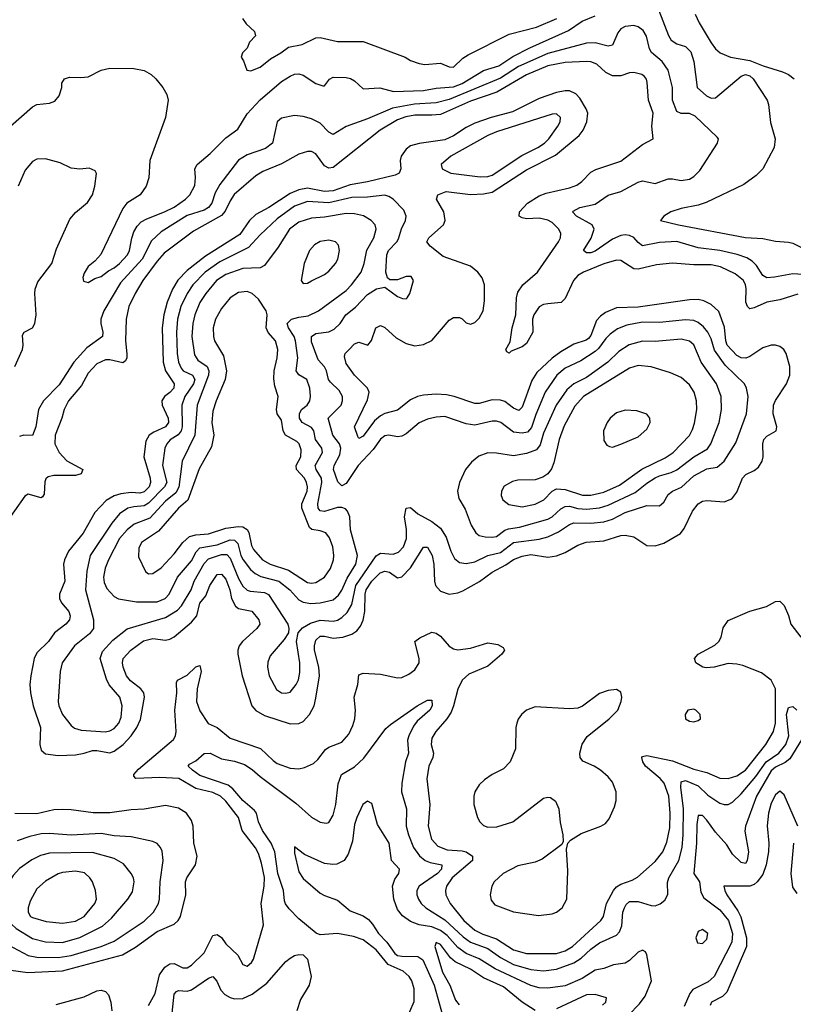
# Model space of a CAD drawing. Header units: inches. Extents: x 1682530 to 1839546, y 640742 to 791647.
# Tile 206 of 256: x 1691811 to 1695413, y 712360 to 716945. Entities that reach past the tile are written whole.
import ezdxf

# ---------------------------------------------------------------- set-up
doc = ezdxf.new("R2010")
doc.units = ezdxf.units.IN
doc.header["$MEASUREMENT"] = 0
doc.layers.add('B6791', color=7, linetype='Continuous')

msp = doc.modelspace()

# ---------------------------------------------------------------- linework, layer by layer
at = {"layer": 'B6791', "color": 5}
for points, elevation in [([(1694787.1, 716987.1), (1694831, 716871), (1694844.6, 716850), (1694870, 716832.9), (1694910, 716819.6), (1694934.9, 716794.9), (1694949.3, 716750.7), (1694965.7, 716630), (1695008.8, 716590), (1695030, 716579.5), (1695050, 716581.7), (1695170, 716682.5), (1695190, 716689.8), (1695210, 716683.2), (1695225.8, 716670), (1695290.8, 716570), (1695297.8, 716550), (1695306.4, 716466.4), (1695328.7, 716390), (1695324.2, 716350), (1695270, 716250.3), (1695239.7, 716220.3), (1695182.9, 716177.1), (1695006.2, 716093.8), (1694970, 716081.6), (1694890, 716066.3), (1694842.7, 716050), (1694809.3, 716030), (1694794, 716010), (1694878, 715990), (1695190, 715930.7), (1695270, 715926.2), (1695330, 715913), (1695390, 715909.1), (1695410, 715904), (1695470, 715874.9)], 640), ([(1691768.2, 716450), (1691870, 716539), (1691890.8, 716550.8), (1691950, 716556.9), (1691974.9, 716565.1), (1691994.9, 716590), (1692006, 716630), (1692006.4, 716650), (1692018.8, 716670), (1692043.1, 716676.9), (1692095.1, 716675.1), (1692130, 716679.3), (1692190.6, 716710), (1692230, 716719.8), (1692342.7, 716717.3), (1692390, 716708.1), (1692423.1, 716690), (1692444.2, 716670), (1692476.8, 716630), (1692496.2, 716596.2), (1692501.1, 716570), (1692489.8, 716490), (1692416.7, 716290), (1692411.4, 716208.6), (1692399.5, 716170), (1692371.7, 716130), (1692310, 716090.8), (1692290, 716066), (1692188, 715852), (1692159.8, 715820.2), (1692130, 715795.5), (1692110, 715764.7), (1692105.1, 715745.1), (1692107.2, 715727.2), (1692130, 715721.2), (1692159.8, 715740.2), (1692190, 715749.7), (1692223.6, 715776.4), (1692250, 715789.3), (1692275.5, 715810), (1692312, 715850), (1692321.6, 715870), (1692332.3, 715927.7), (1692342.6, 715957.4), (1692356.9, 715983.1), (1692376.6, 716003.4), (1692401.9, 716018.1), (1692484.7, 716050), (1692530, 716072.6), (1692583.3, 716110), (1692603.2, 716130), (1692626.3, 716173.7), (1692629.4, 716210), (1692626.2, 716250), (1692636.9, 716270), (1692698, 716322), (1692770, 716395.2), (1692825.5, 716434.5), (1692870, 716506), (1692930, 716572.4), (1693030, 716657.4), (1693070, 716682.5), (1693090, 716690.7), (1693110, 716692.5), (1693130, 716686.3), (1693190, 716648.2), (1693222.4, 716637.6), (1693230, 716637.6), (1693252.8, 716667.3), (1693270, 716676.9), (1693330, 716675.3), (1693350.6, 716670.6), (1693370, 716659.7), (1693410, 716622.7), (1693487.6, 716627.6), (1693551.3, 716611.3), (1693690, 716615.1), (1693750, 716626.5), (1693830, 716633), (1693870, 716647.7), (1693970, 716709.2), (1694040.9, 716730), (1694106.6, 716773.4), (1694185.7, 716814.3), (1694365.1, 716894.9), (1694430, 716937.6), (1694490, 716962.5)], 640), ([(1692848.7, 716950), (1692865.6, 716925.6), (1692904, 716890), (1692908.7, 716870), (1692880.2, 716839.8), (1692870, 716812), (1692848, 716790), (1692842, 716770), (1692852.9, 716752.9), (1692868, 716710), (1692886.8, 716706.8), (1692930, 716723.5), (1692977.6, 716762.4), (1693027, 716790), (1693062.9, 716817.1), (1693126.4, 716830), (1693190, 716860.3), (1693210, 716862), (1693290, 716843), (1693410, 716843.1), (1693605.6, 716770), (1693630, 716754.3), (1693670, 716740.5), (1693696.9, 716736.9), (1693770, 716742.8), (1693810, 716725.6), (1693830, 716724.2), (1693874.3, 716765.7), (1693898.1, 716781.9), (1694090, 716877.6), (1694217, 716910), (1694311, 716950)], 620), ([(1694956.2, 716970), (1694973.5, 716930), (1695030, 716837.4), (1695050, 716809.7), (1695071.3, 716791.3), (1695120.7, 716770), (1695210, 716754.5), (1695272.1, 716730), (1695362.9, 716702.9), (1695390.3, 716690.3), (1695415.9, 716670)], 620), ([(1695530, 715754.6), (1695410, 715761.5), (1695325.6, 715745.6), (1695290, 715743.7), (1695270, 715754.6), (1695240.7, 715800.7), (1695221.1, 715821.1), (1695195.7, 715835.7), (1695151.7, 715851.7), (1695070, 715870.3), (1694970, 715883.2), (1694870, 715911.9), (1694790, 715907.9), (1694710, 715892.8), (1694690, 715906.8), (1694670, 715931.6), (1694650, 715940.9), (1694630, 715943.4), (1694610, 715940.1), (1694570, 715922.5), (1694490, 715867.4), (1694470, 715859.1), (1694450, 715859), (1694435.3, 715870), (1694472, 715928), (1694485.4, 715970), (1694475.8, 715990), (1694402.7, 716030), (1694385.1, 716050), (1694387, 716053), (1694418, 716070), (1694490, 716086.8), (1694550, 716128.5), (1694610, 716145.8), (1694690, 716188.8), (1694710, 716195), (1694770, 716182.6), (1694830, 716203.7), (1694850, 716204.3), (1694890, 716196.4), (1694930, 716202.8), (1694950, 716215), (1694977, 716243), (1695059.7, 716370), (1695063.6, 716390), (1695058, 716398), (1694955.9, 716495.8), (1694930, 716508.2), (1694890, 716508.4), (1694870, 716517.1), (1694849.4, 716570), (1694849.9, 716630), (1694829.3, 716710), (1694801.5, 716750), (1694752, 716792), (1694742.9, 716810), (1694728.4, 716868.4), (1694714.1, 716894.1), (1694690, 716912.5), (1694670, 716918), (1694630, 716913.2), (1694610, 716901.8), (1694596.3, 716883.7), (1694570, 716826.5), (1694550, 716822.4), (1694490, 716836.7), (1694450, 716836.4), (1694270, 716787.2), (1694132.9, 716727.1), (1694050, 716673), (1693810, 716573), (1693750, 716558.4), (1693648.5, 716551.5), (1693546.2, 716533.8), (1693430, 716482.7), (1693330, 716447.2), (1693270, 716410.8), (1693250, 716421.8), (1693210, 716463.4), (1693170, 716484), (1693130, 716494.6), (1693090, 716498.9), (1693030, 716486.9), (1693010, 716469.4), (1692987.3, 716370), (1692954.9, 716345.1), (1692870, 716316.4), (1692829.3, 716290.7), (1692741.8, 716178.2), (1692720.7, 716139.3), (1692704.8, 716090), (1692689.8, 716070.2), (1692670, 716057.9), (1692590, 716033.2), (1692470, 715957.5), (1692424.2, 715915.8), (1692381.4, 715830), (1692279.8, 715720.2), (1692202.3, 715590), (1692188.8, 715550), (1692188.1, 715530), (1692198.3, 715490), (1692195.9, 715470), (1692122.8, 715417.2), (1692063, 715350), (1691994.9, 715245.1), (1691920.7, 715170), (1691898, 715130), (1691885.4, 715050), (1691870, 715009.6), (1691830, 715009.8), (1691810, 715004.5)], 660), ([(1695433.4, 715666.6), (1695350, 715640.4), (1695290, 715629.9), (1695230, 715602.6), (1695210, 715598.4), (1695199.6, 715610), (1695191.8, 715630), (1695192.8, 715692.7), (1695190.5, 715710.5), (1695180.5, 715730), (1695141.2, 715761.2), (1695074, 715794), (1695030, 715803.6), (1694950, 715803), (1694850, 715811.8), (1694776.3, 715803.7), (1694690, 715783.2), (1694670, 715785.6), (1694610, 715823.2), (1694590, 715824.9), (1694530, 715808.5), (1694435.8, 715770), (1694410, 715754.2), (1694389.4, 715730.6), (1694350, 715647.4), (1694332.2, 715627.8), (1694270, 715622.7), (1694250, 715618.8), (1694230, 715608.4), (1694204.2, 715570), (1694198.8, 715550), (1694199.1, 715490), (1694170, 715438), (1694150, 715421.1), (1694098.9, 715401.1), (1694090, 715392.3), (1694078, 715398), (1694074.5, 715410), (1694094.5, 715445.5), (1694103.7, 715510), (1694120.7, 715570), (1694124.3, 715650), (1694130, 715675.9), (1694153.7, 715710), (1694222.1, 715770), (1694319.9, 715910), (1694328.7, 715930), (1694329.9, 715950), (1694321.3, 715970), (1694290, 716000.2), (1694270, 716011.7), (1694230, 716021.2), (1694170, 716017.1), (1694150, 716021.9), (1694135.6, 716030), (1694138.4, 716050), (1694175, 716090), (1694230, 716125.1), (1694262.4, 716137.6), (1694370, 716161.8), (1694405.2, 716174.8), (1694428.2, 716191.8), (1694470, 716235.3), (1694492.9, 716247.1), (1694610, 716285.6), (1694710, 716363.6), (1694759.3, 716390), (1694754.6, 716450), (1694759.4, 716510), (1694739, 716570), (1694732, 716652), (1694728.6, 716668.6), (1694719.9, 716679.9), (1694707.3, 716690), (1694670, 716699.1), (1694650, 716698.1), (1694610, 716683.4), (1694570, 716684.1), (1694539.8, 716699.8), (1694498.1, 716738.1), (1694470, 716748.6), (1694450, 716750.7), (1694350, 716746.4), (1694270, 716730.2), (1694170, 716689), (1694032.2, 716607.8), (1693910, 716566.3), (1693770, 716504.1), (1693730, 716499.8), (1693650, 716500.3), (1693607.7, 716492.3), (1693570, 716479.2), (1693489.6, 716430), (1693270, 716256.8), (1693250, 716253.3), (1693230, 716265), (1693190, 716321), (1693170, 716331.3), (1693150, 716332), (1693110, 716319.2), (1693030, 716274.3), (1692942.1, 716237.9), (1692910, 716218.1), (1692809.5, 716130.5), (1692790, 716101), (1692767.2, 716052.8), (1692750, 716034), (1692619.8, 715960.2), (1692482.8, 715857.2), (1692450, 715821.3), (1692384, 715730), (1692347.5, 715670), (1692319.3, 715610), (1692305.9, 715550), (1692302.8, 715450), (1692310.1, 715389.9), (1692309.5, 715370.5), (1692303.2, 715356.8), (1692290, 715347.8), (1692230, 715360.6), (1692210, 715360.6), (1692170, 715342.3), (1692130, 715299.8), (1692098.1, 715241.9), (1692038.5, 715170), (1692017, 715130), (1692007.1, 715090), (1691976.1, 715010), (1691973.9, 714970), (1691994, 714930), (1692030, 714891), (1692105.3, 714850), (1692096.5, 714830), (1692070, 714822.3), (1691970, 714822.9), (1691942.9, 714817.1), (1691932.5, 714807.5), (1691927.1, 714792.9), (1691924.1, 714735.9), (1691917.3, 714722.7), (1691910, 714718.7), (1691850, 714735.1), (1691833.9, 714726.1), (1691738.9, 714590)], 680), ([(1691788.3, 715330), (1691823.2, 715410), (1691827.1, 715430), (1691823.3, 715476.7), (1691831.5, 715490), (1691869.9, 715510.1), (1691881.2, 715530), (1691887.7, 715570), (1691881.1, 715670), (1691883.1, 715690), (1691895.3, 715724.7), (1691959.7, 715810), (1691982, 715878), (1692043.7, 716016.3), (1692070, 716046.7), (1692126.5, 716093.5), (1692149.5, 716130), (1692160.7, 716170), (1692168.9, 716228.9), (1692162, 716242), (1692134, 716254), (1692090.6, 716249.4), (1692050, 716253.6), (1691998.8, 716278.8), (1691930, 716297.2), (1691890, 716296), (1691870, 716285.1), (1691835.9, 716244.1), (1691802.8, 716170)], 660), ([(1692410, 712355.2), (1692441.6, 712410), (1692461.8, 712498.2), (1692486.7, 712533.3), (1692510, 712549.1), (1692530, 712551.1), (1692570, 712530.1), (1692590, 712530.1), (1692610, 712542.7), (1692670, 712600.6), (1692710, 712681.4), (1692730, 712685.5), (1692750, 712672.1), (1692770, 712641.3), (1692826.5, 712590), (1692850, 712546.4), (1692870, 712538), (1692890, 712554.6), (1692899.8, 712570), (1692945.2, 712730), (1692935, 712830), (1692949, 712910), (1692949.9, 712950.1), (1692937, 713017), (1692922.6, 713062.6), (1692908.5, 713088.5), (1692845.9, 713170), (1692829.4, 713230), (1692770, 713307), (1692745.5, 713330), (1692710, 713346.2), (1692630, 713365.9), (1692551.2, 713411.2), (1692463.2, 713416.8), (1692351.7, 713411.7), (1692342.6, 713422.6), (1692341.5, 713430), (1692364, 713456), (1692526.5, 713593.5), (1692535.3, 713610), (1692538.5, 713630), (1692532.3, 713730), (1692542.3, 713810), (1692541.2, 713858.8), (1692545.8, 713870), (1692590, 713892.3), (1692630, 713931.4), (1692650, 713937.3), (1692655.7, 713910), (1692636.7, 713830), (1692634.3, 713770), (1692650, 713727), (1692687.8, 713667.8), (1692730, 713649.6), (1692790, 713599.9), (1692931.2, 713551.2), (1692990, 713495.3), (1693010, 713481.9), (1693070, 713459.2), (1693110, 713457.6), (1693136.7, 713463.3), (1693177.9, 713482.1), (1693199, 713501), (1693233.9, 713546.1), (1693250, 713558), (1693310, 713581.1), (1693342.5, 713617.5), (1693362, 713658), (1693370.3, 713689.7), (1693373.4, 713730), (1693368, 713790), (1693384.4, 713850), (1693390, 713894.3), (1693410, 713903), (1693490, 713897.7), (1693570, 713880.2), (1693590, 713882.3), (1693623.1, 713896.9), (1693650, 713918.5), (1693669.8, 713950), (1693671.3, 713970), (1693649.7, 714050), (1693673.6, 714066.4), (1693730, 714093.8), (1693750, 714089.3), (1693770, 714074.3), (1693810, 714027.9), (1693830, 714015.6), (1693850, 714011.7), (1693910, 714018.9), (1693990, 714043.6), (1694036.1, 714036.1), (1694061.1, 714021.1), (1694068.4, 714010), (1694054.9, 713990), (1693990, 713935), (1693902, 713898), (1693870.1, 713870), (1693850, 713827.6), (1693830.9, 713750), (1693819, 713721), (1693799.3, 713690), (1693748.2, 713630), (1693730, 713599.7), (1693726.1, 713570), (1693737.5, 713530), (1693734.1, 713510), (1693715.5, 713470), (1693706.6, 713410), (1693720.4, 713290), (1693712.2, 713190), (1693728.5, 713130), (1693757.4, 713097.4), (1693800.3, 713080.3), (1693870, 713075.7), (1693890, 713070.1), (1693918.8, 713050), (1693919.2, 713030), (1693823.7, 712950), (1693797.6, 712910), (1693792.9, 712890), (1693794.8, 712870), (1693814.2, 712830), (1693878.2, 712750), (1693930, 712705.9), (1693966.9, 712686.9), (1694030, 712665.4), (1694110, 712613.8), (1694170, 712597), (1694310, 712596.9), (1694350, 712609.3), (1694384.7, 712630), (1694516.9, 712750), (1694528.2, 712770), (1694542.4, 712830), (1694575.6, 712890), (1694590, 712907.8), (1694610, 712920.1), (1694662.1, 712937.9), (1694686.9, 712953.1), (1694770, 713026.1), (1694804.3, 713070), (1694824.3, 713115.7), (1694838.1, 713181.9), (1694839.6, 713250), (1694833.5, 713330), (1694810.7, 713390), (1694792.3, 713412.3), (1694724.9, 713470), (1694711.2, 713490), (1694707.1, 713510), (1694710, 713514.2), (1694730, 713519), (1694850, 713494.6), (1694950, 713454.6), (1695010, 713440.1), (1695070, 713413.7), (1695110, 713412), (1695150, 713424), (1695190, 713451.4), (1695284.5, 713570), (1695320.8, 713630), (1695329.2, 713670), (1695330, 713829), (1695309.9, 713869.9), (1695264.1, 713904.1), (1695177.3, 713937.3), (1695150, 713944.8), (1695110, 713947.8), (1695044, 713930), (1695007.4, 713927.4), (1694990.9, 713930.9), (1694958, 713950), (1694952.3, 713970), (1694969.3, 713990), (1695047.6, 714032.4), (1695066, 714050), (1695076.1, 714070), (1695085.9, 714114.1), (1695110, 714147.2), (1695210, 714190.3), (1695287.8, 714212.2), (1695330, 714236), (1695350, 714238), (1695370, 714218), (1695390, 714171.3), (1695400.9, 714130), (1695447.4, 714070)], 680), ([(1693586.1, 712233.9), (1693646.8, 712373.2), (1693647.4, 712432.6), (1693636.7, 712470), (1693624.7, 712490), (1693595.5, 712515.5), (1693526.2, 712546.2), (1693470, 712614.2), (1693410, 712661.1), (1693364.3, 712675.7), (1693290, 712689.8), (1693210, 712684.2), (1693191, 712691), (1693110, 712758.7), (1693064.6, 712804.6), (1693047.7, 712827.7), (1693042.8, 712842.8), (1693038.3, 712890), (1693013.2, 712970), (1692998.1, 713070), (1692980.7, 713110), (1692940.8, 713170), (1692922.3, 713210), (1692912.4, 713250), (1692903.6, 713263.6), (1692848.8, 713308.8), (1692803.1, 713363.1), (1692781.5, 713381.5), (1692650, 713426.4), (1692615, 713450), (1692595.4, 713470), (1692601.3, 713478.7), (1692630, 713494.4), (1692670, 713528.1), (1692697.6, 713530), (1692750, 713502.7), (1692810, 713493.3), (1692856.5, 713476.5), (1692893.1, 713453.1), (1692930, 713420.6), (1693096.7, 713296.7), (1693170, 713231.7), (1693210, 713208.8), (1693236.9, 713203.1), (1693250, 713206.4), (1693270, 713241.6), (1693282.7, 713290), (1693293.7, 713386.3), (1693309.3, 713430.7), (1693370, 713466.8), (1693413.1, 713506.9), (1693515.7, 713644.3), (1693537.1, 713662.9), (1693660.5, 713750), (1693710, 713777.3), (1693730, 713777.1), (1693731.6, 713750), (1693719.7, 713730), (1693660.6, 713679.4), (1693644, 713656), (1693622.3, 713610), (1693616.3, 713590), (1693620.1, 713530), (1693606.4, 713490), (1693589.5, 713389.5), (1693589, 713349), (1693611.3, 713270), (1693610.1, 713189.9), (1693620.3, 713150), (1693644.7, 713090), (1693672.3, 713052.3), (1693698.5, 713030), (1693721, 713021), (1693775.6, 713010), (1693774.5, 712990), (1693756.6, 712970), (1693671, 712910), (1693659.8, 712890), (1693660.1, 712870), (1693667.4, 712850), (1693680.2, 712830), (1693701.4, 712810), (1693790, 712754.5), (1693875.1, 712675.1), (1693909.8, 712649.8), (1693990, 712620.9), (1694050, 712578.1), (1694110, 712546.1), (1694190, 712522.3), (1694250, 712516.2), (1694310, 712523.5), (1694390, 712553.6), (1694424.3, 712575.7), (1694470, 712617.1), (1694510, 712646), (1694590, 712681.7), (1694602.6, 712697.4), (1694614.9, 712725.1), (1694619.3, 712790), (1694626, 712810), (1694634.8, 712825.2), (1694650, 712838.4), (1694690, 712838.4), (1694750, 712820.6), (1694770, 712819.7), (1694792.4, 712827.6), (1694814.2, 712845.8), (1694828, 712872), (1694827.4, 712927.4), (1694832.4, 712950), (1694879, 713030), (1694894.8, 713090), (1694900.4, 713150), (1694901.6, 713270), (1694888.7, 713371.3), (1694890, 713396.9), (1694910, 713402.1), (1694970, 713378.2), (1695014.6, 713334.6), (1695070, 713297), (1695090, 713290.1), (1695110, 713290.9), (1695130, 713301.6), (1695170, 713340.4), (1695238.3, 713421.7), (1695285.6, 713490), (1695344.6, 713530), (1695378.2, 713570), (1695391.6, 713610), (1695380.6, 713710), (1695390, 713741.8), (1695395.9, 713744.1), (1695410, 713746.6), (1695429.3, 713730)], 660), ([(1695450, 713592.4), (1695395.9, 713504.1), (1695374.4, 713485.6), (1695330, 713464.4), (1695310, 713447.4), (1695241.9, 713330), (1695189.8, 713189.8), (1695187.1, 713167.1), (1695203.5, 713070), (1695198.3, 713030), (1695190, 713015.5), (1695170, 713020.4), (1695130, 713059.5), (1695102.6, 713102.6), (1695050, 713162.7), (1695010, 713218.6), (1694990, 713238.9), (1694970, 713239.5), (1694963, 713197), (1694962.1, 713110), (1694949.9, 712970), (1694975.7, 712930), (1694982.5, 712882.5), (1694996.1, 712856.1), (1695070, 712799.9), (1695110.6, 712750.6), (1695128.9, 712690), (1695126.2, 712650), (1695043.4, 712490), (1695015.4, 712464.6), (1694944, 712430), (1694930.5, 712410), (1694903.7, 712350)], 640), ([(1695433.4, 713190), (1695370, 713335.5), (1695350, 713352.2), (1695330, 713335.8), (1695310, 713297.6), (1695297.1, 713250), (1695291.5, 713191.5), (1695298.9, 713110), (1695297.3, 713070), (1695286.9, 713010), (1695270, 712965.3), (1695244.2, 712930), (1695230, 712918.2), (1695210, 712910.1), (1695089.8, 712910), (1695093.2, 712890), (1695103.6, 712870), (1695154.9, 712794.9), (1695168.1, 712768.1), (1695194.4, 712670), (1695195.4, 712630), (1695103.4, 712416.6), (1695083.3, 712396.7), (1695031.6, 712370), (1695025.8, 712354.2)], 620), ([(1691725, 712525), (1691849, 712509), (1692010, 712515.6), (1692288.7, 712591.3), (1692350, 712625.8), (1692450, 712699), (1692530, 712734), (1692548.4, 712750), (1692559, 712770), (1692584.2, 712870), (1692583.2, 712930), (1692588.3, 712950), (1692629.8, 713010), (1692637, 713050), (1692621.6, 713110), (1692618.7, 713190), (1692610, 713216.5), (1692587.1, 713250), (1692550, 713273.7), (1692490, 713285.9), (1692390, 713269.1), (1692330, 713265.9), (1692230, 713251.7), (1692151.9, 713251.9), (1692050, 713266.5), (1692010, 713267.9), (1691970, 713265.4), (1691890, 713247), (1691788.6, 713248.6)], 720), ([(1694645.5, 712310), (1694696.7, 712363.3), (1694722.2, 712397.8), (1694752.7, 712470), (1694730.8, 712590.8), (1694724.4, 712604.4), (1694710, 712613.1), (1694690, 712603.6), (1694650, 712564.5), (1694630, 712552.7), (1694575.8, 712544.2), (1694530, 712526.9), (1694490, 712519.8), (1694430, 712481.1), (1694350, 712447.2), (1694270, 712435.1), (1694230, 712437.2), (1694190, 712447.6), (1694024.9, 712524.9), (1693950, 712571.7), (1693890, 712596.4), (1693850, 712624.2), (1693800.8, 712680.8), (1693770, 712704.6), (1693730, 712721), (1693671.1, 712731.1), (1693630, 712746.1), (1693593.1, 712773.1), (1693570, 712802.3), (1693552, 712850), (1693546.3, 712910), (1693557.1, 712942.9), (1693576.3, 712970), (1693579.7, 712990), (1693541.8, 713030), (1693530.9, 713110), (1693477, 713197), (1693450, 713295.5), (1693430, 713306.7), (1693408.5, 713291.5), (1693379.7, 713230), (1693370, 713198), (1693360.7, 713119.3), (1693340, 713060), (1693321.1, 713030), (1693286.9, 713013.1), (1693269.1, 713010.9), (1693230, 713016.6), (1693137.3, 713057.3), (1693090, 713093.4), (1693090, 713064), (1693110, 712978), (1693130, 712946.2), (1693210, 712878.5), (1693230, 712866.4), (1693290, 712844.7), (1693350, 712795.2), (1693410, 712772.1), (1693435, 712755), (1693454, 712734), (1693481.7, 712690), (1693520.1, 712650), (1693557, 712597), (1693570, 712588.4), (1693590, 712585), (1693663.8, 712583.8), (1693688.2, 712568.2), (1693740.1, 712450), (1693778.9, 712310)], 640), ([(1691756.7, 712636.7), (1691850, 712587.9), (1691890, 712580.3), (1691990, 712578.9), (1692050, 712588.2), (1692190.2, 712629.8), (1692250, 712654.6), (1692390, 712747.7), (1692433.8, 712790), (1692456.9, 712830), (1692461.8, 712850), (1692464.7, 712930), (1692479.1, 713030), (1692473.6, 713073.6), (1692466.4, 713090), (1692450, 713108.5), (1692430, 713118.8), (1692330, 713139.5), (1692250, 713145.3), (1692190, 713156), (1692050, 713148.5), (1691950, 713155.8), (1691910, 713153.7), (1691858, 713142), (1691798.5, 713121.5)], 740), ([(1695430, 712876.5), (1695410, 712906.3), (1695402.4, 712970), (1695414.9, 713110)], 620), ([(1694210, 712330.9), (1694150, 712370.7), (1694062.5, 712442.5), (1693970, 712483.6), (1693910, 712524.1), (1693837.9, 712557.9), (1693816.4, 712576.4), (1693770, 712638.6), (1693750, 712648.4), (1693742.9, 712630), (1693779.5, 712510), (1693812.7, 712450), (1693839.7, 712379.7), (1693857.5, 712357.5)], 620), ([(1692520.7, 712319.3), (1692530, 712408), (1692540.1, 712419.9), (1692550, 712424.8), (1692590, 712421.3), (1692610, 712427.9), (1692690, 712481.7), (1692710, 712490.2), (1692727.9, 712467.9), (1692746.4, 712426.4), (1692765.7, 712405.7), (1692790, 712391.4), (1692810, 712386.2), (1692850, 712387.7), (1692892.7, 712407.3), (1692961.4, 712458.6), (1693050, 712559.6), (1693070, 712575.6), (1693090, 712587.2), (1693110, 712592.2), (1693130, 712590.4), (1693150.4, 712570), (1693167.6, 712490), (1693158.6, 712450), (1693117.7, 712382.3), (1693100.6, 712330)], 660), ([(1691981, 712359), (1692110, 712394.8), (1692170, 712423.1), (1692190, 712426.9), (1692210, 712420.1), (1692223.9, 712403.9), (1692234.8, 712370), (1692240.2, 712330)], 680), ([(1694524.3, 712355.7), (1694540.3, 712370), (1694543.1, 712390), (1694490, 712405.4), (1694450, 712404.8), (1694310, 712339.1)], 620)]:
    msp.add_lwpolyline(points, dxfattribs=dict(at, elevation=elevation))
for points, elevation in [([(1694350, 716614), (1694310, 716605.9), (1694230, 716578), (1694104.4, 716515.6), (1694006, 716490), (1693930, 716462.8), (1693890, 716442.9), (1693830, 716404.3), (1693790, 716386.1), (1693670.9, 716369.1), (1693630, 716356.9), (1693610, 716342.7), (1693586.5, 716310), (1693581.6, 716290), (1693585.4, 716250), (1693577.6, 716230), (1693559.4, 716220.6), (1693430, 716189.6), (1693350, 716176.8), (1693270, 716147.5), (1693230, 716145.8), (1693150, 716160.4), (1693110, 716152.3), (1693070, 716135.9), (1692970, 716070.3), (1692910, 716037.5), (1692880.9, 716010), (1692835.5, 715944.5), (1692676, 715844), (1692590, 715777.4), (1692547.5, 715732.5), (1692522.1, 715690), (1692497.4, 715630), (1692481.6, 715570), (1692474.5, 715510), (1692478.3, 715350), (1692490.1, 715310), (1692529.6, 715250), (1692528.1, 715230), (1692510, 715208.4), (1692485.4, 715190), (1692472.3, 715170), (1692474.2, 715150), (1692501.1, 715090), (1692503.4, 715070), (1692490.1, 715050), (1692434.8, 715025.2), (1692413.2, 715010), (1692398.2, 714981.8), (1692389.3, 714910), (1692417.7, 714810), (1692420.1, 714790), (1692413.2, 714770), (1692390, 714746.4), (1692370, 714740.4), (1692330, 714743.3), (1692282.1, 714737.9), (1692250, 714728.2), (1692213.4, 714706.6), (1692160.1, 714650), (1692105.4, 714554.6), (1692037.6, 714470), (1692018.9, 714430), (1692015, 714410), (1692020.1, 714330), (1691995.3, 714270), (1691996.6, 714250), (1692005.7, 714230), (1692039.2, 714190), (1692045.4, 714170), (1692041.9, 714150), (1692025.5, 714130), (1691972.5, 714090), (1691944.1, 714050), (1691890, 713996.4), (1691878.5, 713970), (1691862, 713890), (1691858, 713850), (1691860.1, 713810), (1691873.5, 713750), (1691906.8, 713650), (1691904.1, 713570), (1691910, 713543.1), (1691930, 713526.8), (1691990, 713518.7), (1692070, 713522), (1692110, 713529.6), (1692150, 713542), (1692170, 713542.9), (1692230, 713531.7), (1692250, 713538.7), (1692292.8, 713570), (1692329, 713610), (1692356.1, 713650), (1692372.9, 713687.1), (1692391.7, 713790), (1692387.9, 713810), (1692375, 713830), (1692326.4, 713866.4), (1692308.1, 713890), (1692292.3, 713930), (1692288.8, 713950), (1692292.6, 713970), (1692327.5, 714010), (1692386.5, 714053.5), (1692430, 714064), (1692490, 714055.8), (1692510, 714061), (1692530, 714070.8), (1692610, 714139.1), (1692635.3, 714170), (1692650, 714227.5), (1692677.2, 714262.8), (1692696.1, 714310), (1692730, 714361.7), (1692750, 714363.5), (1692770, 714339.8), (1692789.7, 714290), (1692796.3, 714250), (1692814.6, 714214.6), (1692830, 714202.8), (1692890.9, 714190.9), (1692924, 714150), (1692928, 714130), (1692914.5, 714110), (1692848.3, 714050), (1692832, 714030), (1692826, 714010), (1692825.7, 713990), (1692845.7, 713890), (1692891.8, 713750), (1692910, 713727.8), (1692950, 713705.1), (1693070, 713666.1), (1693110, 713667.4), (1693130, 713676.8), (1693159.9, 713710), (1693180.9, 713750), (1693190, 713786), (1693206.2, 713890), (1693203.3, 713930), (1693183.7, 714010), (1693183.3, 714030), (1693190, 714056.3), (1693210, 714075.1), (1693230, 714075.3), (1693270, 714065), (1693314.7, 714070), (1693356.3, 714083.7), (1693380.2, 714099.8), (1693398.1, 714121.9), (1693410.3, 714149.7), (1693418, 714190), (1693418.9, 714270), (1693424.3, 714290), (1693450.3, 714330), (1693488.4, 714370), (1693510, 714376.9), (1693531.8, 714371.8), (1693570, 714346.6), (1693590, 714351.5), (1693630, 714392.6), (1693690, 714489.2), (1693710, 714488.4), (1693731, 714450), (1693738.8, 714410), (1693741.5, 714330), (1693746, 714310), (1693770, 714284.5), (1693810, 714270.1), (1693850, 714276.4), (1693874.1, 714285.9), (1693951.6, 714328.4), (1694010, 714372.6), (1694074, 714406), (1694110, 714431.8), (1694150, 714447.6), (1694190, 714454.2), (1694270, 714442.3), (1694310, 714448.3), (1694350, 714463.5), (1694410, 714497.7), (1694448.4, 714511.6), (1694530, 714518.5), (1694610, 714543.2), (1694630, 714545.4), (1694670, 714537.3), (1694730, 714496.9), (1694770, 714495.2), (1694810, 714508.3), (1694887.3, 714552.7), (1694904.1, 714575.9), (1694943.6, 714656.4), (1694970, 714691.2), (1694990, 714703.2), (1695010, 714706.2), (1695090, 714700.2), (1695125.9, 714714.1), (1695150, 714745.5), (1695175.5, 714810), (1695192.3, 714827.7), (1695230, 714845.8), (1695250, 714861.8), (1695267, 714890), (1695272.1, 714910), (1695270.7, 714970), (1695275.6, 714990), (1695290, 715005.2), (1695332.8, 715030), (1695336.4, 715050), (1695318.1, 715110), (1695320.2, 715150), (1695330, 715172.3), (1695381.6, 715250), (1695396.5, 715290), (1695395.9, 715330), (1695378.8, 715390), (1695368.3, 715410), (1695350, 715423.5), (1695329.8, 715429.8), (1695308.8, 715428.8), (1695270, 715417.2), (1695210, 715376.7), (1695191.1, 715368.9), (1695170, 715369.9), (1695150, 715381), (1695104.7, 715430), (1695098.1, 715450), (1695092.9, 715512.9), (1695065.6, 715585.6), (1695030, 715618.5), (1694995.6, 715635.6), (1694970, 715641.7), (1694930, 715640.6), (1694690, 715605.8), (1694590, 715603.4), (1694537.9, 715582.1), (1694514.8, 715565.2), (1694496.3, 715543.7), (1694470, 715475), (1694459, 715461), (1694447.5, 715452.5), (1694390, 715434.6), (1694330, 715399.2), (1694290, 715369), (1694217.9, 715302.1), (1694194.7, 715265.3), (1694150, 715140.3), (1694134, 715126), (1694110, 715135.6), (1694070, 715167), (1694050, 715173.8), (1694010, 715174.8), (1693950, 715158.3), (1693930, 715157.2), (1693834, 715190), (1693797.5, 715197.5), (1693750, 715201.6), (1693690, 715196.5), (1693663.5, 715190), (1693630, 715174.5), (1693570, 715126.5), (1693510, 715111.9), (1693490, 715101.2), (1693462.6, 715077.4), (1693410, 715006.3), (1693390, 714994.7), (1693384.7, 715004.7), (1693369.1, 715050), (1693430, 715175.2), (1693437.1, 715210), (1693429.3, 715230), (1693368.7, 715290), (1693330, 715344.4), (1693323.4, 715376.6), (1693326.4, 715390), (1693344.2, 715410), (1693370, 715435.8), (1693390, 715442.8), (1693432, 715430), (1693448.2, 715451.8), (1693469.3, 715510.7), (1693490, 715521.5), (1693510, 715511.4), (1693563.3, 715463.3), (1693610, 715437), (1693650, 715426.8), (1693690, 715433), (1693730, 715451.3), (1693810, 715545.8), (1693830, 715558.9), (1693858, 715558), (1693871.5, 715551.5), (1693890, 715533.1), (1693910, 715527.1), (1693930, 715535.5), (1693950, 715554.7), (1693969.1, 715590), (1693975.3, 715635.3), (1693974.5, 715710), (1693963.3, 715743.3), (1693944, 715770), (1693910, 715798), (1693782.8, 715842.8), (1693721.6, 715890), (1693706.1, 715910), (1693714.9, 715930), (1693783.2, 715990), (1693791.9, 716010), (1693785, 716050), (1693750.6, 716110), (1693757.1, 716130), (1693795.5, 716144.5), (1693910, 716131.2), (1693970, 716134.2), (1694010, 716142.6), (1694170, 716246.2), (1694305.6, 716314.4), (1694414.9, 716405.1), (1694434.3, 716430), (1694451.7, 716470), (1694456, 716510), (1694448.5, 716530), (1694418.9, 716578.9), (1694399.8, 716599.8), (1694370, 716613.5)], 720), ([(1694310, 716507.4), (1694290, 716505.5), (1694030, 716422.9), (1693990, 716405.9), (1693817.6, 716310), (1693773.4, 716270), (1693777.6, 716250), (1693817.3, 716230), (1693953.8, 716213.8), (1693990, 716215.4), (1694010, 716221.8), (1694147.9, 716312.1), (1694223.8, 716350), (1694253.9, 716370), (1694273.5, 716390), (1694316.5, 716450), (1694327, 716470), (1694328.5, 716490)], 740), ([(1693510, 716128.6), (1693430, 716118.8), (1693356.7, 716116.7), (1693250, 716093), (1693150, 716098), (1693090, 716076.1), (1693010, 716018.4), (1692930, 715942.5), (1692876.3, 715883.7), (1692742.6, 715817.4), (1692673.9, 715770), (1692616, 715710), (1692589.8, 715670.2), (1692560.3, 715610), (1692545.3, 715550), (1692539.9, 715490), (1692544.1, 715390), (1692550.5, 715350), (1692562.1, 715322.1), (1692571.5, 715310), (1692615.3, 715290), (1692626.2, 715270), (1692619.8, 715250), (1692579.9, 715190), (1692565.1, 715150), (1692566.5, 715050), (1692562.4, 715030), (1692548.7, 715011.3), (1692511, 714989), (1692495.1, 714970), (1692487, 714950), (1692475.6, 714870), (1692495.5, 714790), (1692484.9, 714770), (1692410, 714693.4), (1692390, 714681.5), (1692342.7, 714677.3), (1692314.7, 714670), (1692275.7, 714644.3), (1692239.2, 714600.8), (1692138.1, 714450), (1692122.7, 714377.3), (1692116.9, 714290), (1692154.4, 714150), (1692154.2, 714110), (1692134.8, 714085.2), (1692066, 714030), (1692008.6, 713950), (1691998.6, 713910), (1691989.5, 713770), (1691992.3, 713750), (1692009.1, 713709.1), (1692050, 713659), (1692066.4, 713646.4), (1692097.2, 713637.2), (1692210, 713629.5), (1692230, 713633.9), (1692250, 713645.1), (1692272.8, 713670), (1692283, 713697), (1692287.3, 713750), (1692276.5, 713790), (1692227.8, 713847.8), (1692214.2, 713874.2), (1692185.2, 713970), (1692196.2, 714003.8), (1692244.4, 714055.6), (1692311, 714109), (1692490, 714160.8), (1692545.1, 714194.9), (1692563.9, 714216.1), (1692609.4, 714290), (1692623.3, 714330), (1692670, 714412.9), (1692690, 714434.4), (1692750, 714454.7), (1692775.3, 714455.3), (1692790, 714437.4), (1692830, 714343), (1692850, 714308.1), (1692870, 714289.5), (1692884.3, 714284.3), (1692950, 714277.6), (1692969, 714269), (1693058.6, 714130), (1693064.1, 714110), (1693062, 714090), (1693041.7, 714058.3), (1692977.1, 713982.9), (1692966.3, 713953.7), (1692964.8, 713930), (1692971.6, 713890), (1693007, 713827), (1693030, 713811.3), (1693050, 713808.4), (1693070, 713813.8), (1693098.6, 713850), (1693108.1, 713871.9), (1693114.4, 713905.6), (1693115.3, 713950), (1693098.9, 714050), (1693106.6, 714090), (1693126.8, 714113.2), (1693164.5, 714135.5), (1693210, 714149.1), (1693270, 714144.9), (1693290, 714149.1), (1693310, 714160.9), (1693335.3, 714184.7), (1693357.4, 714222.6), (1693375.1, 714310), (1693470, 714447.9), (1693490, 714460.9), (1693550, 714456.4), (1693573.9, 714466.1), (1693598, 714490), (1693611.4, 714530), (1693611.4, 714571.4), (1693602.4, 714630), (1693610, 714670.4), (1693630, 714673.4), (1693663.8, 714643.8), (1693729, 714609), (1693770, 714577.7), (1693796.1, 714536.1), (1693818.4, 714470), (1693835.5, 714435.5), (1693858.1, 714418.1), (1693890, 714413.3), (1693930, 714420.9), (1693990, 714449.7), (1694050, 714464.9), (1694110, 714510.5), (1694230, 714526.4), (1694270, 714536.9), (1694319.7, 714560.3), (1694370, 714594.8), (1694390, 714602.4), (1694470, 714600.6), (1694530, 714606.5), (1694570, 714620.1), (1694630, 714650.5), (1694730, 714683.3), (1694790, 714682), (1694810, 714698.9), (1694830, 714733.8), (1694850.8, 714749.2), (1694891.5, 714768.5), (1694950, 714821.3), (1695010, 714854.1), (1695058.2, 714861.7), (1695090.9, 714889.1), (1695144.7, 714975.3), (1695194.5, 715110), (1695201.7, 715190), (1695195.3, 715230), (1695185.5, 715250), (1695096, 715336), (1695046.3, 715406.3), (1695030, 715459.2), (1695015.3, 715490), (1694995.1, 715515.1), (1694970, 715534.7), (1694950, 715543.9), (1694910, 715547.9), (1694790, 715535.7), (1694710, 715537), (1694637.8, 715522.2), (1694594.5, 715505.5), (1694559.1, 715480.9), (1694539.3, 715460.7), (1694506.3, 715413.7), (1694490, 715399.7), (1694423.8, 715356.2), (1694350, 715322.5), (1694312.2, 715290), (1694256.5, 715210), (1694213.7, 715106.3), (1694194.3, 715045.7), (1694174.9, 715025.1), (1694150, 715019.2), (1694110, 715023.8), (1694050.8, 715070), (1694030, 715075.2), (1694010, 715075.4), (1693930, 715057.7), (1693890, 715063.4), (1693790, 715098), (1693750, 715095), (1693710, 715084.8), (1693670, 715067.9), (1693610, 715016.8), (1693590, 715006), (1693570, 715002.2), (1693530, 715010.7), (1693510, 715007.6), (1693490, 714991.8), (1693456.3, 714943.7), (1693385.9, 714870), (1693330, 714786), (1693310, 714774.6), (1693292.4, 714792.4), (1693272.2, 714850), (1693274.2, 714870), (1693301, 714919), (1693305.9, 714950), (1693299.9, 714970), (1693268.4, 715010), (1693247.4, 715090), (1693307.3, 715150), (1693314, 715170), (1693313.9, 715190), (1693298.6, 715218.6), (1693257.1, 715257.1), (1693249, 715270), (1693239.4, 715310), (1693230, 715328.9), (1693200.6, 715360.6), (1693170, 715444.7), (1693169.9, 715470), (1693190, 715484.1), (1693250, 715491.3), (1693275.5, 715504.5), (1693303, 715530), (1693328.9, 715571.1), (1693374.1, 715605.9), (1693430, 715665.8), (1693471.5, 715691.5), (1693510, 715700.3), (1693570, 715656.5), (1693593, 715647), (1693610, 715646), (1693615.1, 715650), (1693627.3, 715670), (1693643.7, 715730), (1693633.2, 715750), (1693610, 715749.5), (1693570, 715734.2), (1693533.4, 715733.4), (1693522.6, 715742.6), (1693515, 715770), (1693520.4, 715850), (1693528.3, 715870), (1693566.5, 715910), (1693574.8, 715925.2), (1693588.6, 715971.4), (1693606.5, 716010), (1693609.8, 716030), (1693598.8, 716058.8), (1693548.7, 716110), (1693530, 716122.4)], 740), ([(1693330, 716041.9), (1693230, 716026.1), (1693170, 716021.6), (1693110, 716002.4), (1693067.3, 715970), (1693014, 715886), (1692950, 715800.4), (1692930, 715789.8), (1692850, 715786), (1692770, 715757.9), (1692727, 715730), (1692677.4, 715670), (1692650, 715628.1), (1692625.4, 715570), (1692616.5, 715530), (1692612.4, 715470), (1692624, 715384), (1692640.1, 715360.1), (1692684.2, 715330), (1692691.5, 715310), (1692689.8, 715290), (1692637, 715150), (1692625.6, 715010), (1692567.6, 714890), (1692551.4, 714768.6), (1692537.7, 714742.3), (1692490, 714702.8), (1692416.2, 714623.8), (1692343.3, 714596.7), (1692310.6, 714570), (1692275.2, 714530), (1692223.3, 714430), (1692209, 714391), (1692201.5, 714350), (1692204.3, 714324.3), (1692216.7, 714296.7), (1692250, 714259.7), (1692270, 714248.4), (1692353.7, 714233.7), (1692450, 714234), (1692487.3, 714250), (1692507.1, 714270), (1692545.4, 714350), (1692610, 714425.4), (1692632.4, 714467.6), (1692650, 714485.2), (1692730, 714500.2), (1692790, 714522.7), (1692810, 714521.9), (1692826.2, 714506.2), (1692840.8, 714450), (1692850.5, 714430.5), (1692885.1, 714385.1), (1692906.4, 714366.4), (1692932.8, 714352.8), (1693017.5, 714330), (1693068.4, 714290), (1693110, 714243.5), (1693130, 714232.2), (1693166.4, 714226.4), (1693210, 714229.6), (1693270, 714243.5), (1693294.9, 714265.1), (1693310, 714288.5), (1693334.8, 714345.2), (1693376.3, 714410), (1693384, 714450), (1693350.6, 714570), (1693347.4, 714630), (1693337.3, 714657.3), (1693327.8, 714667.8), (1693310, 714674.2), (1693290, 714674.2), (1693230, 714655.6), (1693210, 714657.7), (1693200.7, 714670), (1693198.2, 714690), (1693217.9, 714790), (1693215.3, 714810), (1693190.3, 714850), (1693185.7, 714870), (1693219.7, 714930), (1693216.9, 714950), (1693188.5, 714990), (1693179.5, 715030), (1693170, 715045.9), (1693125.9, 715070), (1693114, 715090), (1693113.6, 715110), (1693122.1, 715130), (1693149.1, 715150.9), (1693160.7, 715170), (1693164.6, 715190), (1693162, 715230), (1693148.2, 715270), (1693110.8, 715290.8), (1693097.7, 715310), (1693105.7, 715370), (1693095, 715450), (1693088.4, 715470), (1693061.7, 715510), (1693056.5, 715530), (1693075.8, 715550), (1693110, 715560.3), (1693153.7, 715566.3), (1693201.8, 715590), (1693330, 715683.9), (1693355.5, 715710), (1693400.8, 715770), (1693415.2, 715810), (1693427.6, 715872.4), (1693459.2, 715930), (1693470.5, 715970), (1693465.5, 715990), (1693447.6, 716010), (1693411.1, 716031.1), (1693370, 716041.7)], 760), ([(1693250, 715917.8), (1693210, 715912.8), (1693182.7, 715897.3), (1693159.3, 715870), (1693135.2, 715810), (1693120.4, 715730), (1693130, 715716.3), (1693150, 715718.7), (1693170, 715728.9), (1693230, 715759), (1693250, 715774), (1693280.7, 715810), (1693291.3, 715830), (1693299, 715870), (1693294.5, 715894.6), (1693280.7, 715910)], 780), ([(1692870, 715679.2), (1692830, 715675.4), (1692790.6, 715649.4), (1692750, 715599.8), (1692722.6, 715550), (1692712.1, 715510), (1692712.2, 715470), (1692717.1, 715450), (1692759.8, 715379.8), (1692773.8, 715310), (1692766.9, 715270), (1692725.1, 715170), (1692710, 715122), (1692705.4, 715070), (1692715.1, 715010), (1692703.9, 714956.1), (1692646.6, 714853.4), (1692592.9, 714707.1), (1692550, 714669.9), (1692456.1, 714563.9), (1692377.2, 714510), (1692365, 714485), (1692363.8, 714443.8), (1692395.8, 714375.8), (1692410, 714364.4), (1692430, 714366.4), (1692470, 714392.6), (1692530, 714458), (1692569.6, 714510.4), (1692601.5, 714538.5), (1692630, 714547.1), (1692690, 714551.8), (1692770, 714576.9), (1692830, 714585.2), (1692850, 714583.8), (1692870, 714570.7), (1692876.7, 714556.7), (1692890, 714496.1), (1692898.5, 714478.5), (1692941, 714430), (1692977.2, 714410), (1693062.2, 714382.2), (1693150, 714324.6), (1693170, 714321), (1693190, 714324.8), (1693230.3, 714349.7), (1693257, 714390), (1693271.6, 714430), (1693273.7, 714450), (1693268.9, 714490), (1693253.2, 714533.2), (1693235.6, 714555.6), (1693210, 714565.7), (1693170.7, 714570.7), (1693160.6, 714580.6), (1693124.5, 714670), (1693123.8, 714690), (1693148.7, 714750), (1693150.6, 714770), (1693146.7, 714790), (1693135.9, 714810), (1693100.1, 714850), (1693098.2, 714870), (1693119.6, 714910), (1693121.8, 714941.8), (1693111.6, 714970), (1693101.7, 714981.7), (1693048.3, 715010), (1693036.7, 715030), (1693030, 715080.5), (1693009.9, 715110), (1693005.9, 715130), (1693013.3, 715190), (1692998.1, 715238.1), (1692993.4, 715273.4), (1692994.8, 715310), (1693008.7, 715370), (1693012, 715410), (1693001.2, 715450), (1692967.8, 715487.8), (1692958.7, 715510), (1692962.4, 715570), (1692957.8, 715590), (1692923.2, 715643.2), (1692892.8, 715670)], 780), ([(1694890, 715457.4), (1694770, 715446.3), (1694710, 715448.8), (1694648.4, 715431.6), (1694600.5, 715399.5), (1694548.8, 715350), (1694450, 715278.9), (1694390, 715249.9), (1694358.5, 715221.5), (1694308.9, 715150), (1694250, 715019.3), (1694234.5, 714965.5), (1694217.3, 714942.7), (1694170, 714925), (1694110, 714913.5), (1694030, 714927.1), (1693990, 714927.5), (1693948, 714912), (1693914.9, 714885.1), (1693886, 714850), (1693858.4, 714790), (1693849.2, 714750), (1693855, 714715), (1693885.2, 714665.2), (1693912, 714592), (1693935, 714555), (1693950, 714543.8), (1693977.3, 714537.3), (1694010, 714534.8), (1694030, 714538.7), (1694070, 714567.6), (1694086.1, 714573.9), (1694137.9, 714582.1), (1694270, 714619.9), (1694290, 714630.1), (1694330, 714666.7), (1694350, 714678.4), (1694370, 714680.4), (1694410, 714669.7), (1694450, 714666.3), (1694510, 714672.6), (1694550, 714683.9), (1694676.1, 714743.9), (1694730, 714787), (1694770, 714811.6), (1694790, 714821.6), (1694843.7, 714836.3), (1694870, 714849.6), (1694950, 714910.1), (1695012.5, 714947.5), (1695029.2, 714970.8), (1695067.5, 715070), (1695077.8, 715130), (1695076.7, 715190), (1695054.3, 715250), (1694983.4, 715350), (1694950, 715431.1), (1694928.7, 715448.7)], 760), ([(1694690, 715334.8), (1694650, 715322.5), (1694436.2, 715190), (1694395, 715145), (1694345.9, 715054.1), (1694321.9, 714990), (1694298.2, 714881.8), (1694286.2, 714853.8), (1694270, 714831.1), (1694245.8, 714814.2), (1694210, 714802.9), (1694130, 714801.6), (1694105.2, 714794.8), (1694067, 714773), (1694053.4, 714750), (1694053.1, 714730), (1694060.3, 714710), (1694087.8, 714687.8), (1694150, 714676.6), (1694210, 714689.6), (1694251.2, 714708.8), (1694290, 714750.3), (1694310, 714761), (1694350, 714756.9), (1694431.1, 714731.1), (1694470, 714731.1), (1694530, 714744.3), (1694602.7, 714777.3), (1694707.7, 714852.3), (1694815.8, 714904.2), (1694853.2, 714930), (1694930, 715009.2), (1694943.9, 715036.1), (1694953, 715067), (1694963.2, 715130), (1694962, 715170), (1694951.1, 715210), (1694930, 715244.4), (1694890, 715278.5), (1694841.1, 715301.1), (1694750, 715329.3)], 780), ([(1694630, 715127.5), (1694590, 715113.8), (1694560.1, 715090), (1694545.6, 715070), (1694528.8, 715030), (1694530, 714986), (1694544.3, 714964.3), (1694557.5, 714957.5), (1694570, 714955), (1694610, 714968.9), (1694690, 715003.4), (1694730, 715037.7), (1694746.5, 715070), (1694744.5, 715090), (1694730, 715107.9), (1694683.9, 715123.9)], 820), ([(1694590, 713826.3), (1694550, 713821), (1694510, 713807.1), (1694431, 713749), (1694410, 713739.7), (1694370, 713736.9), (1694210, 713745.1), (1694170.3, 713729.7), (1694147.7, 713710), (1694132.2, 713687.8), (1694126, 713670), (1694120.4, 713650), (1694118.6, 713550), (1694094.2, 713490), (1694062.8, 713457.2), (1694010, 713430.6), (1693974.1, 713405.9), (1693950, 713381.8), (1693929.5, 713350), (1693924.5, 713330), (1693925.1, 713290), (1693941.7, 713230), (1693952.6, 713210), (1693970, 713192.6), (1693990, 713185.4), (1694032.7, 713187.3), (1694106.2, 713210), (1694250, 713320.8), (1694270, 713325.5), (1694282.8, 713322.8), (1694306, 713306), (1694320.2, 713270), (1694326.3, 713206.3), (1694339.3, 713150), (1694341, 713119), (1694334.8, 713105.2), (1694243.6, 713036.4), (1694210, 713021.6), (1694130, 713004.9), (1694060.9, 712970), (1694020.4, 712930), (1694009.6, 712910), (1694000.9, 712870), (1694005.6, 712845.6), (1694023.6, 712823.6), (1694110, 712790.7), (1694226.8, 712773.2), (1694290, 712782.2), (1694310, 712790.2), (1694337.1, 712810), (1694357.5, 712850), (1694362.4, 712982.4), (1694356.5, 713083.5), (1694362, 713110), (1694375.9, 713124.1), (1694424.1, 713155.9), (1694516, 713190), (1694537.4, 713202.6), (1694555.9, 713224.1), (1694580.5, 713279.5), (1694587.1, 713310), (1694587.2, 713350), (1694570, 713394), (1694550, 713419.1), (1694514.7, 713450), (1694484.7, 713470), (1694432.7, 713492.7), (1694420.6, 713510), (1694417.9, 713530), (1694429, 713571), (1694452.4, 713607.6), (1694555.5, 713690), (1694595, 713730), (1694611.8, 713770), (1694614.5, 713790), (1694610, 713814.5)], 720), ([(1694950, 713734.2), (1694921.6, 713730), (1694908.9, 713710), (1694910.7, 713690), (1694930, 713678.4), (1694950, 713676.4), (1694970, 713682), (1694981.2, 713690), (1694978.4, 713710), (1694958.4, 713730)], 720), ([(1692150, 713067.6), (1691950, 713064.4), (1691907, 713053), (1691866.4, 713033.6), (1691810, 712992.1), (1691779.8, 712960.2), (1691749.3, 712910.7), (1691729.1, 712850), (1691733.2, 712790), (1691753, 712750), (1691793.5, 712713.5), (1691870, 712667.5), (1691930.8, 712650.8), (1692010, 712647.6), (1692090, 712672), (1692195.6, 712724.4), (1692238.6, 712761.4), (1692314.5, 712850), (1692335.8, 712884.2), (1692342.8, 712930), (1692339.8, 712950), (1692329.8, 712970), (1692293.9, 713013.9), (1692250, 713038.7)], 760), ([(1692070, 712980.9), (1692010, 712974.9), (1691990, 712968.4), (1691930, 712934), (1691890, 712897.6), (1691859.6, 712840.4), (1691850.1, 712810), (1691850.1, 712790), (1691861.5, 712770), (1691870, 712764.2), (1691933.9, 712746.1), (1692010, 712737.8), (1692070, 712748.1), (1692111.3, 712770), (1692160.9, 712830), (1692168, 712850), (1692164, 712890), (1692149.8, 712930), (1692137.3, 712950), (1692112.4, 712972.4)], 780), ([(1694990, 712709.4), (1694970, 712699.3), (1694958.4, 712670), (1694966.5, 712646.5), (1694990, 712643.7), (1695010, 712663), (1695014.3, 712690)], 660)]:
    msp.add_lwpolyline(points, close=True, dxfattribs=dict(at, elevation=elevation))

doc.saveas('drawing.dxf')
